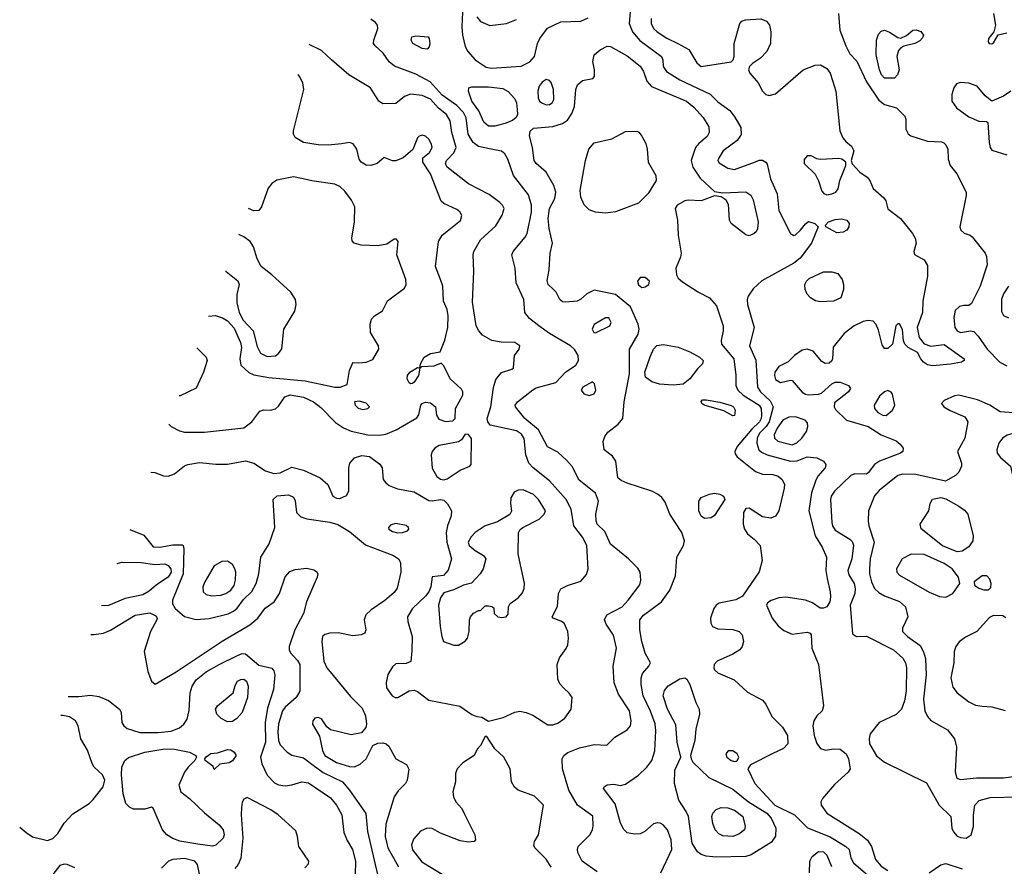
# Model space of a CAD drawing. Extents: x 1173079 to 1307053, y 522583 to 678478.
# Tile 172 of 256: x 1190717 to 1196680, y 586234 to 591358. Entities that reach past the tile are written whole.
import ezdxf

# ---------------------------------------------------------------- set-up
doc = ezdxf.new("R2010")
doc.units = 0

msp = doc.modelspace()

# ---------------------------------------------------------------- linework, layer by layer
at = {"layer": '0CON20XD'}
for points in [[(1193403.2, 591495), (1193394.2, 591314.2), (1193398.4, 591265), (1193415.3, 591195.3), (1193431.1, 591165), (1193475, 591114.5), (1193541.8, 591071.8), (1193575, 591064), (1193753.3, 591076.7), (1193807.3, 591102.7), (1193835.5, 591135), (1193853.2, 591215), (1193866, 591245), (1193912.6, 591307.4), (1193995, 591344.6), (1194115, 591348.8), (1194159.7, 591370.3)], [(1194414.7, 591405), (1194407.8, 591335), (1194427.2, 591285), (1194472.8, 591232.8), (1194604.4, 591135), (1194612.2, 591115), (1194614.4, 591075), (1194634.3, 591045), (1194714.4, 590995), (1194897.5, 590907.5), (1194945, 590860), (1195017.7, 590807.7), (1195048.3, 590768.3), (1195083.8, 590705), (1195086, 590664), (1195062.4, 590627.6), (1194978.1, 590565), (1194947.8, 590515), (1194945.6, 590505), (1194952.7, 590492.7), (1195005, 590459.6), (1195045, 590451.1), (1195172.1, 590497.9), (1195195, 590508.1), (1195215, 590507.1), (1195235, 590495.8), (1195243.3, 590483.3), (1195263.9, 590395), (1195303.9, 590305), (1195313.6, 590203.7), (1195385, 590064), (1195405, 590052), (1195415, 590056.2), (1195446.2, 590085), (1195475, 590123.3), (1195493.9, 590136.1), (1195532.5, 590125), (1195552.5, 590105), (1195512, 590005), (1195444.3, 589915), (1195406, 589885), (1195211.5, 589778.5), (1195159.9, 589730.1), (1195129.6, 589685), (1195123.1, 589665), (1195124.6, 589635), (1195165.4, 589495), (1195136.1, 589385), (1195175, 589298), (1195184.7, 589135), (1195203.3, 589105), (1195262.2, 589052.2), (1195279.1, 589015), (1195256, 588924), (1195237.7, 588895), (1195198, 588855), (1195182.8, 588825), (1195180.8, 588795), (1195194, 588755), (1195209.7, 588739.7), (1195242.9, 588725), (1195385, 588686.1), (1195425, 588689.2), (1195485, 588712.9), (1195545, 588705.6), (1195585, 588685.6), (1195600, 588665), (1195595.6, 588645), (1195551.1, 588595), (1195535.5, 588565), (1195512.7, 588495), (1195495.4, 588385), (1195533.6, 588233.6), (1195577.5, 588165), (1195603.6, 588105), (1195600, 588025), (1195606.6, 587976.6), (1195625.5, 587895.5), (1195626.9, 587865), (1195624.2, 587835), (1195605, 587804), (1195585, 587795.8), (1195565, 587795.8), (1195518.3, 587828.3), (1195476.2, 587845), (1195356.8, 587863.2), (1195315, 587858.5), (1195267.9, 587842.1), (1195245, 587828), (1195239.2, 587815), (1195273.1, 587735), (1195310, 587690), (1195345, 587660.9), (1195395, 587640), (1195485, 587651.4), (1195503.3, 587645), (1195510, 587635), (1195514.4, 587555), (1195555.6, 587455), (1195585.4, 587205), (1195577.3, 587175), (1195544.3, 587145.7), (1195525.6, 587114.4), (1195521.1, 587085), (1195528.7, 587025), (1195545, 586976.7), (1195567.7, 586947.7), (1195596.1, 586936.1), (1195644.7, 586945.3), (1195685, 586942.9), (1195722.7, 586915), (1195736.4, 586885), (1195745.5, 586825), (1195735, 586803.1), (1195650.6, 586729.4), (1195579.5, 586645), (1195568.5, 586625), (1195570, 586605), (1195605.8, 586555), (1195801.7, 586431.7), (1195851.7, 586391.7), (1195876.3, 586355), (1195898.9, 586275), (1195935, 586235.4), (1195975, 586209.3)], [(1195676.1, 591396.1), (1195684, 591295), (1195719.8, 591199.8), (1195745, 591152.5), (1195786.6, 591106.6), (1195845, 590981.2), (1195920.7, 590870.7), (1195955, 590844.4), (1196026.7, 590825), (1196076.7, 590775), (1196083.3, 590755), (1196083.8, 590695), (1196098.3, 590668.3), (1196113.8, 590655), (1196215, 590623.3), (1196299.3, 590619.3), (1196313.6, 590613.6), (1196325, 590600), (1196338, 590575), (1196340, 590515), (1196352, 590475), (1196392.5, 590425), (1196448.1, 590315), (1196449.4, 590295), (1196412.5, 590115), (1196410, 590105), (1196417.5, 590085), (1196436.4, 590066.4), (1196473.6, 590053.6), (1196485, 590043.3), (1196564.3, 589945), (1196572.9, 589925), (1196575.5, 589875), (1196534.6, 589745), (1196480.3, 589639.7), (1196465, 589628.8), (1196435, 589629.2), (1196408.3, 589621.7), (1196382.3, 589597.7), (1196373.3, 589555), (1196379.6, 589495), (1196395, 589474.6), (1196415, 589465.5), (1196475, 589474.3), (1196495, 589470), (1196522.5, 589442.5), (1196575.4, 589365), (1196653.6, 589285), (1196695, 589262.2)], [(1196615.5, 591395), (1196625.7, 591324.3), (1196616.2, 591283.8), (1196584.2, 591245), (1196582.5, 591225), (1196588.8, 591215), (1196605, 591211.4), (1196615, 591218), (1196643.8, 591266.2), (1196695, 591278.6)], [(1194215, 586201.2), (1194122.9, 586265), (1194097.4, 586317.4), (1194094.4, 586335), (1194100, 586355), (1194170.5, 586425), (1194185.3, 586454.7), (1194189.3, 586479.3), (1194187.7, 586537.7), (1194094.1, 586604.1), (1194042.7, 586695), (1194004.2, 586825), (1194002.5, 586885), (1194012.5, 586905), (1194036.3, 586923.7), (1194108.1, 586951.9), (1194195, 586970.9), (1194271.7, 586968.3), (1194320.8, 587015), (1194395, 587060.5), (1194415.4, 587085), (1194420.4, 587115), (1194410.8, 587175), (1194342.5, 587275), (1194317.3, 587345), (1194311.5, 587445), (1194332.1, 587555), (1194312.6, 587632.6), (1194268.8, 587698.8), (1194259.5, 587725), (1194273.4, 587756.6), (1194365.6, 587805), (1194402.2, 587845), (1194471.7, 587938.3), (1194478, 587965), (1194473.9, 588013.9), (1194459.5, 588039.5), (1194404.2, 588094.2), (1194294.1, 588184.1), (1194259.7, 588259.7), (1194214.2, 588305), (1194207.1, 588325), (1194205.7, 588365), (1194221.8, 588445), (1194205, 588492.9), (1194105, 588571.4), (1194063.2, 588653.2), (1194030.7, 588690.7), (1193975, 588740), (1193913.9, 588773.9), (1193858.2, 588875), (1193776.2, 588945), (1193720, 589015), (1193718.1, 589025), (1193730.8, 589045), (1193825, 589118.5), (1193845, 589129.5), (1193963, 589163), (1194022.5, 589225), (1194085, 589268), (1194100.8, 589295), (1194098.1, 589325), (1194079.3, 589359.3), (1194052, 589385), (1193925, 589459.6), (1193860.6, 589505), (1193805, 589548.9), (1193776.9, 589585), (1193769.2, 589665), (1193722.7, 589765), (1193718.2, 589855), (1193698.1, 589935), (1193705.7, 589955), (1193777.9, 590042.1), (1193789.5, 590065), (1193815.8, 590194.2), (1193816.5, 590236.5), (1193797.9, 590297.9), (1193707.1, 590415), (1193672.9, 590515), (1193655.3, 590545.3), (1193635, 590563.1), (1193562.9, 590577.1), (1193495, 590591.5), (1193464.1, 590614.1), (1193432.2, 590665), (1193419.8, 590765), (1193405, 590797.1), (1193365, 590839.2), (1193275, 590902.2), (1193201.8, 590981.8), (1193115, 591029.1), (1192987.5, 591077.5), (1192953.4, 591103.4), (1192918.9, 591155), (1192869.3, 591199.3), (1192860, 591215), (1192861.1, 591235), (1192886.5, 591305), (1192883.1, 591325), (1192871.9, 591341.9), (1192842.3, 591362.3)], [(1193485.8, 591375.8), (1193507.5, 591347.5), (1193565, 591323.5), (1193665, 591334.5), (1193725, 591358.8)], [(1194541.5, 591365), (1194541.1, 591335), (1194555.4, 591305), (1194577.3, 591285), (1194636.3, 591246.3), (1194702.9, 591215), (1194768.5, 591178.5), (1194817.3, 591097.3), (1194845, 591075.5), (1195025, 591103.3), (1195037.5, 591115), (1195043.3, 591135), (1195043.8, 591215), (1195078, 591335), (1195091.3, 591348.7), (1195112.6, 591357.4), (1195205, 591364.3), (1195239.8, 591349.8), (1195258.6, 591325), (1195266.9, 591285), (1195264.3, 591215), (1195242, 591165), (1195204.3, 591125.7), (1195155, 591094), (1195136.2, 591075), (1195130, 591055), (1195139.2, 591035), (1195188.6, 590975), (1195215.9, 590925.9), (1195236.2, 590906.2), (1195255, 590898.8), (1195295, 590910), (1195461.4, 591055), (1195535, 591083.5), (1195566.7, 591085), (1195605, 591062.2), (1195625.5, 591035), (1195639.6, 590989.6), (1195660.5, 590925), (1195684.4, 590685), (1195702.8, 590642.8), (1195720.2, 590620.2), (1195755, 590592), (1195768.1, 590565), (1195753.3, 590505), (1195758.8, 590485), (1195805, 590435.8), (1195848.8, 590405), (1195866.2, 590385), (1195886.1, 590336.1), (1195950.5, 590280.5), (1195961.7, 590261.7), (1195973.6, 590213.6), (1196051.4, 590155), (1196124.4, 590065), (1196139.4, 590035), (1196145.7, 590005), (1196132.5, 589955), (1196136.4, 589936.4), (1196195, 589903.8), (1196215, 589870), (1196214.5, 589805), (1196186.9, 589655), (1196184.4, 589585), (1196151.8, 589495), (1196164.6, 589434.6), (1196195, 589395.8), (1196235, 589381.9), (1196315, 589391.8), (1196436.2, 589305), (1196436.7, 589295), (1196420, 589285), (1196355, 589272.9), (1196245, 589262.2), (1196215, 589269.6), (1196191.1, 589285), (1196173.5, 589305), (1196153.6, 589343.6), (1196097.5, 589375), (1196077.5, 589395), (1196070, 589415), (1196062.7, 589482.7), (1196045, 589517.5), (1196035, 589517.5), (1196023.8, 589505), (1196002.9, 589395), (1195975, 589367.1), (1195955, 589367.5), (1195939.4, 589389.4), (1195918.6, 589478.6), (1195903.8, 589513.8), (1195885, 589532.9), (1195855, 589538.2), (1195825, 589531.1), (1195770, 589505), (1195710.2, 589459.7), (1195644.3, 589375.7), (1195638.8, 589305), (1195635, 589293.3), (1195619.7, 589280.3), (1195595, 589277.5), (1195575, 589289.2), (1195521.5, 589351.5), (1195485, 589363.8), (1195455, 589357.3), (1195408.6, 589325), (1195371.7, 589288.3), (1195315, 589260), (1195290, 589225), (1195287.7, 589205), (1195295, 589181.4), (1195325, 589161.8), (1195385, 589177.1), (1195395, 589174.4), (1195455, 589104.6), (1195475, 589091.3), (1195495, 589087.2), (1195555, 589091.1), (1195572.4, 589097.6), (1195635.7, 589154.3), (1195655.8, 589164.2), (1195685, 589164.3), (1195736.7, 589145), (1195748, 589125), (1195736, 589105), (1195651.1, 589038.9), (1195648.6, 589015), (1195658, 588998), (1195724.7, 588934.7), (1195855, 588896.5), (1195935, 588844.6), (1196025, 588809.2), (1196049.7, 588789.7), (1196068, 588765), (1196066, 588745), (1196052, 588735), (1195924.7, 588685.3), (1195894.7, 588665.3), (1195855.8, 588615), (1195843, 588607), (1195775, 588609.5), (1195749.6, 588600.4), (1195652, 588505), (1195632.2, 588475), (1195626.5, 588455), (1195634.6, 588315), (1195638.5, 588295), (1195655, 588268.5), (1195745, 588214.5), (1195759.5, 588199.5), (1195767.6, 588177.6), (1195757.1, 588095), (1195732.7, 588025), (1195738, 587998), (1195770, 587945), (1195777.4, 587915), (1195773.9, 587886.1), (1195746.7, 587815), (1195760.3, 587640.3), (1195785, 587624), (1195845, 587627.1), (1196008.9, 587545), (1196065, 587493.6), (1196082.2, 587465), (1196087.2, 587435), (1196084.7, 587295), (1196075.3, 587234.7), (1196057.3, 587185), (1196025, 587152.5), (1195921.9, 587105), (1195866.7, 587035), (1195860.5, 587005), (1195864.5, 586975), (1195905, 586902.9), (1195955, 586863.5), (1196208.5, 586738.5), (1196285, 586604.5), (1196355.7, 586535), (1196361.9, 586465), (1196372.2, 586442.2), (1196395, 586415.8), (1196415, 586407.5), (1196450, 586405), (1196478.8, 586425), (1196492.5, 586475), (1196492.5, 586545), (1196500.8, 586605), (1196527.8, 586632.2), (1196595, 586650), (1196765, 586655.4)], [(1196015, 591003.8), (1195954.1, 591004.1), (1195936.2, 591025), (1195924.5, 591054.5), (1195904.5, 591145), (1195906.3, 591233.7), (1195918.9, 591271.1), (1195935, 591288), (1195955, 591294), (1195985, 591282.5), (1196035, 591250), (1196053.9, 591246.1), (1196087.3, 591262.7), (1196126.2, 591293.8), (1196146.1, 591296.1), (1196175, 591286.7), (1196190, 591265), (1196185, 591247.5), (1196168.8, 591231.2), (1196137.5, 591215), (1196072.3, 591197.7), (1196052.7, 591187.3), (1196038.8, 591171.2), (1196029.2, 591135), (1196042.5, 591055), (1196033.8, 591025), (1196015, 591003.8)], [(1193185, 591180), (1193155, 591183.3), (1193097.5, 591215), (1193086.7, 591235), (1193092.5, 591255), (1193115, 591260), (1193190, 591255), (1193197.5, 591245), (1193200, 591215), (1193197, 591193), (1193185, 591180)], [(1191511, 588618.8), (1191535, 588616.9), (1191587.9, 588597.9), (1191615, 588596.1), (1191655, 588610), (1191715, 588658.8), (1191735, 588666.9), (1191805, 588677.8), (1191905, 588667.5), (1191975, 588667.5), (1192085, 588687.5), (1192135, 588674.4), (1192205, 588627.3), (1192255, 588611.6), (1192295, 588615.9), (1192365, 588649.1), (1192435, 588632.7), (1192537.1, 588585), (1192583.3, 588545), (1192613.8, 588475), (1192635, 588461.4), (1192655, 588460.6), (1192695, 588478.8), (1192710, 588505), (1192709.2, 588645), (1192716, 588674), (1192744.6, 588705.4), (1192788.6, 588721.4), (1192835, 588715.4), (1192898.5, 588668.5), (1192911.5, 588645), (1192918.9, 588575), (1192934.1, 588554.1), (1192955, 588539.1), (1193005, 588519.6), (1193105, 588500.3), (1193195, 588448.1), (1193215, 588445.6), (1193265, 588453.8), (1193285, 588449.2), (1193307.9, 588427.9), (1193331.8, 588385), (1193330, 588355), (1193306.7, 588295), (1193300.3, 588255), (1193304.3, 588195), (1193332.4, 588095), (1193312.6, 588027.4), (1193283.1, 587995), (1193214.1, 587985.9), (1193205.8, 587925), (1193195, 587894.4), (1193175, 587868.2), (1193095.3, 587794.7), (1193065.4, 587745), (1193066.9, 587715), (1193094.6, 587624.6), (1193092.4, 587537.6), (1193085, 587473.3), (1193057.7, 587462.3), (1192995, 587459.4), (1192975, 587442), (1192946.9, 587395), (1192935.6, 587345), (1192937.5, 587315), (1192972.9, 587265), (1192990, 587255), (1193006.7, 587255), (1193075, 587296.9), (1193105, 587300.6), (1193125, 587292.9), (1193195, 587240), (1193382.8, 587202.8), (1193455, 587152), (1193485, 587140), (1193515, 587137.5), (1193555, 587112.5), (1193645, 587135.4), (1193715, 587167.1), (1193745, 587172.1), (1193785, 587165.5), (1193825, 587148.2), (1193915, 587090.9), (1193945, 587090), (1193975, 587100.5), (1194019.1, 587130.9), (1194057.5, 587185), (1194061.9, 587255), (1194045, 587281.4), (1194011.5, 587311.5), (1193988.7, 587338.7), (1193976.2, 587366.2), (1193972.4, 587455), (1193985, 587495.7), (1194027, 587553), (1194035.8, 587574.2), (1194040.7, 587615), (1194037.4, 587655), (1194014.7, 587704.7), (1193995, 587718.1), (1193947.5, 587735), (1193941.2, 587745), (1193974.1, 587805.9), (1193980, 587885), (1193995, 587913.3), (1194035, 587934.2), (1194115, 587960), (1194150.5, 587999.5), (1194158.9, 588035), (1194151.6, 588175), (1194125, 588226.7), (1194071.9, 588295), (1194056.1, 588395), (1194026.2, 588455), (1193925, 588566.2), (1193826.3, 588646.3), (1193800.5, 588675), (1193782.3, 588725), (1193772.6, 588822.6), (1193755, 588850.4), (1193725, 588868.9), (1193565.8, 588905), (1193551.3, 588925), (1193547.5, 588945), (1193570.3, 589015), (1193587.1, 589132.9), (1193600.4, 589179.6), (1193635, 589222.2), (1193698, 589242), (1193708.3, 589251.7), (1193714.3, 589325), (1193742, 589365), (1193746, 589385), (1193715, 589404.3), (1193633, 589407), (1193576.4, 589416.4), (1193518.9, 589448.9), (1193496.9, 589475), (1193482.2, 589505), (1193458.3, 589648.3), (1193467.1, 589835), (1193462.2, 589935), (1193467.5, 589955), (1193507.3, 590025), (1193600.1, 590109.9), (1193638.8, 590175), (1193650, 590215), (1193641.5, 590235), (1193625, 590251.5), (1193560.5, 590300.5), (1193435, 590364.5), (1193305, 590466), (1193296.5, 590485), (1193301.5, 590505), (1193347, 590553), (1193360.3, 590585), (1193333.1, 590675), (1193324.6, 590745), (1193302, 590785), (1193253.6, 590823.6), (1193205, 590876.7), (1193155, 590900.3), (1193082.9, 590907.1), (1193047.2, 590892.8), (1192995, 590851.4), (1192915, 590849.5), (1192891.4, 590865), (1192840.8, 590945), (1192710.6, 591025), (1192605, 591115.5), (1192545, 591171.5), (1192470.8, 591207.2)], [(1194599.2, 586195), (1194666.9, 586335), (1194662.5, 586395), (1194639.4, 586455), (1194613.8, 586485), (1194595, 586495.7), (1194577.3, 586497.3), (1194555, 586490.6), (1194503.1, 586445), (1194475, 586430.4), (1194439.5, 586429.5), (1194395, 586437.5), (1194375, 586456), (1194355.5, 586495), (1194323.1, 586613.1), (1194252.5, 586705), (1194256.7, 586715), (1194275, 586728), (1194315, 586732), (1194355, 586724), (1194385, 586732), (1194465, 586786), (1194515.4, 586834.6), (1194544.4, 586875), (1194563.4, 586933.4), (1194570.3, 587055), (1194565, 587096), (1194536.2, 587173.8), (1194492.4, 587265), (1194480.8, 587335), (1194480.9, 587375), (1194488, 587402), (1194526.2, 587445), (1194536.2, 587465), (1194504.5, 587524.5), (1194485.5, 587595), (1194472.1, 587665), (1194472.7, 587725), (1194495, 587754.5), (1194604.7, 587835.3), (1194654.1, 587905.9), (1194687.6, 587992.4), (1194697.1, 588105), (1194737.1, 588175), (1194742.5, 588205), (1194727.1, 588255), (1194654.6, 588365), (1194625, 588437.5), (1194606, 588466), (1194583.6, 588485), (1194545, 588504.7), (1194395, 588554), (1194359.2, 588569.2), (1194340, 588585), (1194326.2, 588686.2), (1194306.4, 588716.4), (1194257.5, 588755), (1194251.1, 588805), (1194260, 588835), (1194278.1, 588861.9), (1194340.8, 588909.2), (1194370, 588945), (1194376.7, 589045), (1194410.9, 589215), (1194410.5, 589365), (1194461.9, 589455), (1194467.9, 589485), (1194463.2, 589515), (1194415, 589620), (1194325, 589695.4), (1194195, 589720.6), (1194151.3, 589698.7), (1194114.3, 589665.7), (1194093.3, 589655), (1194025, 589647.5), (1194005, 589651.4), (1193988, 589665), (1193965, 589708.8), (1193946.8, 589726.8), (1193918, 589755), (1193911.2, 589778.8), (1193924.2, 589845), (1193928.8, 589945), (1193944.3, 590005), (1193923.9, 590095), (1193918, 590155), (1193924.7, 590215), (1193957.7, 590275), (1193964, 590315), (1193951.3, 590355), (1193906.1, 590436.1), (1193845, 590487.5), (1193832.2, 590505), (1193821.8, 590585), (1193803.6, 590655), (1193807.5, 590682.5), (1193828.5, 590701.5), (1193945, 590711.2), (1194005, 590730.4), (1194035, 590750), (1194060.4, 590789.6), (1194076.4, 590833.6), (1194083.9, 590935), (1194095, 590964.2), (1194125, 590990.8), (1194187, 591003), (1194197.5, 591015), (1194198, 591055), (1194187.5, 591105), (1194195.8, 591145), (1194232, 591175), (1194275, 591198.6), (1194295, 591195.6), (1194327.3, 591177.3), (1194395, 591139.5), (1194475, 591077.8), (1194494, 591045), (1194515.7, 590985.8), (1194543.2, 590953.2), (1194755, 590865.9), (1194798.6, 590828.6), (1194856, 590766), (1194890.3, 590710.3), (1194892.9, 590675), (1194879.7, 590650.3), (1194830.2, 590609.8), (1194810.2, 590585), (1194784.2, 590505), (1194793.1, 590465), (1194838.5, 590398.5), (1194925, 590318.8), (1194975, 590310), (1195115, 590316.5), (1195145, 590297.1), (1195158.6, 590268.6), (1195188.5, 590135), (1195185, 590092.5), (1195178, 590075), (1195165, 590063.8), (1195135, 590050.8), (1195115, 590055.6), (1195025.8, 590125), (1195015.6, 590145.6), (1195008.7, 590238.7), (1194995.6, 590265.6), (1194965, 590286.7), (1194925, 590292), (1194845, 590261.8), (1194765, 590265.4), (1194745, 590261.2), (1194699.2, 590235), (1194686.9, 590215), (1194701.3, 590145), (1194704.1, 590055), (1194722.3, 589945), (1194718.4, 589921.6), (1194690, 589855), (1194693.6, 589813.6), (1194704.6, 589794.6), (1194730.9, 589770.9), (1194828.3, 589708.3), (1194894.7, 589674.7), (1194936, 589626), (1194976.7, 589505), (1194976.7, 589475), (1194964.5, 589415.5), (1194967.8, 589395), (1195041.3, 589305), (1195053.1, 589206.9), (1195054.7, 589145), (1195066.7, 589115), (1195098.2, 589085), (1195195.8, 589025), (1195206.9, 589005), (1195209.5, 588965), (1195207.5, 588945), (1195196.7, 588925), (1195150.3, 588879.7), (1195062.1, 588775), (1195047.3, 588745), (1195050.2, 588730.2), (1195062.7, 588712.8), (1195174, 588624), (1195215, 588608.2), (1195277.5, 588605), (1195310.8, 588595), (1195335.4, 588575), (1195347.9, 588545), (1195347.4, 588522.6), (1195314.5, 588385.5), (1195295, 588354), (1195265, 588340.8), (1195215, 588350), (1195135, 588402.7), (1195115, 588399.1), (1195100, 588375), (1195098.4, 588305), (1195106.4, 588275), (1195125.4, 588245.4), (1195166, 588215), (1195201.2, 588175), (1195212.5, 588085), (1195195, 588016.7), (1195095, 587870), (1195053.1, 587846.9), (1194953.1, 587826.9), (1194934.4, 587815), (1194921.5, 587795), (1194901.5, 587735), (1194902.5, 587705), (1194912.5, 587685), (1194945, 587670.6), (1195035, 587668.1), (1195075, 587655.7), (1195092, 587635), (1195100, 587595), (1195092, 587565), (1195078, 587545), (1195035, 587518.1), (1194941.2, 587475), (1194923.3, 587455), (1194920, 587435), (1194925, 587422.5), (1194945.9, 587405.9), (1195043.6, 587363.6), (1195125, 587287.5), (1195215, 587240.5), (1195235.2, 587215.2), (1195271.6, 587141.6), (1195336.1, 587076.1), (1195366.7, 587025), (1195369.2, 586975), (1195343.5, 586946.5), (1195277.7, 586917.7), (1195141.9, 586848.1), (1195126.2, 586825), (1195168.5, 586735), (1195290.3, 586605), (1195408.5, 586545), (1195487.1, 586467.1), (1195625, 586413.3), (1195720.6, 586355), (1195740.6, 586335), (1195750, 586285), (1195767.1, 586255), (1195895, 586144.7)], [(1191618.9, 588910.5), (1191635, 588895.6), (1191685, 588868.9), (1191715, 588861.1), (1191835, 588861.8), (1192075, 588888.1), (1192122.5, 588925), (1192171.2, 588988.8), (1192192.3, 588997.7), (1192235, 588995.8), (1192265, 589003.1), (1192285, 589019.2), (1192322.9, 589075), (1192355, 589088.2), (1192435, 589073.9), (1192495.6, 589045), (1192540.1, 589010.1), (1192629.9, 588919.9), (1192677.3, 588887.3), (1192725, 588867.8), (1192825, 588845.3), (1192895, 588843.8), (1192935, 588849.6), (1192997.5, 588875), (1193121.2, 588948.8), (1193134.1, 588965.9), (1193146.2, 589025), (1193154.4, 589035.6), (1193175, 589044), (1193205, 589039.4), (1193234, 589015), (1193242, 588965), (1193255, 588941.2), (1193295, 588926), (1193339.5, 588930.5), (1193353.3, 588945), (1193356, 589005), (1193400, 589085), (1193400.9, 589105), (1193392.7, 589122.7), (1193324.5, 589185), (1193285, 589263.3), (1193269.3, 589279.3), (1193225, 589261.2), (1193152.5, 589257.5), (1193140, 589250), (1193131.2, 589205), (1193105.8, 589164.2), (1193095, 589156.7), (1193085, 589153.3), (1193075, 589160), (1193064.1, 589184.1), (1193066.2, 589205), (1193078.8, 589225), (1193125, 589252.5), (1193140, 589250), (1193143.3, 589275), (1193166.2, 589315), (1193205, 589338), (1193263, 589347), (1193292.4, 589417.6), (1193310.4, 589495), (1193311.5, 589565), (1193304.7, 589604.7), (1193283.5, 589655), (1193278.5, 589745), (1193266.1, 589786.1), (1193234.5, 589865), (1193253.6, 590016.4), (1193276, 590055), (1193387, 590143), (1193393.6, 590173.6), (1193383.3, 590195), (1193365, 590208.8), (1193285.5, 590245.5), (1193269.5, 590259.5), (1193204.8, 590424.8), (1193157.8, 590495), (1193157.9, 590522.1), (1193197.8, 590555), (1193214.5, 590585), (1193211.5, 590605), (1193195, 590636), (1193175, 590653.8), (1193155, 590658.8), (1193136.2, 590653.8), (1193126.2, 590643.8), (1193097.3, 590572.7), (1193038.7, 590521.3), (1192995, 590504.3), (1192975, 590504.2), (1192925, 590523.3), (1192881.9, 590488.1), (1192844.3, 590475.7), (1192815, 590477.8), (1192784.3, 590495), (1192772.2, 590515), (1192758.2, 590575), (1192735.9, 590605.9), (1192714.5, 590614.5), (1192665, 590607.8), (1192585, 590598.9), (1192525, 590600), (1192435, 590614.5), (1192384.2, 590645), (1192375.6, 590665), (1192375.5, 590685.5), (1192436.7, 590935), (1192431.1, 590975), (1192411.1, 591015), (1192403.4, 591025.5)], [(1193905, 590843.2), (1193925, 590844), (1193941.5, 590855), (1193950.8, 590875), (1193950, 590935), (1193935, 590977.5), (1193925, 590990.8), (1193905, 590995.8), (1193880.9, 590979.1), (1193862.9, 590955), (1193854.4, 590925), (1193856.9, 590885), (1193865.8, 590865), (1193879.2, 590855), (1193905, 590843.2)], [(1196718.6, 590925), (1196674.6, 590895.4), (1196605, 590865.8), (1196565, 590897.8), (1196515, 590956.2), (1196465, 590973.6), (1196412.8, 590977.2), (1196390.8, 590969.2), (1196373.8, 590946.2), (1196362.7, 590905), (1196362.9, 590865), (1196389.5, 590825), (1196465, 590771.1), (1196525, 590744), (1196571.7, 590741.7), (1196580, 590735), (1196589.2, 590615), (1196594.3, 590585), (1196605, 590568.8), (1196695, 590540)], [(1193555, 590714.6), (1193528.7, 590738.7), (1193496.5, 590806.5), (1193455.4, 590865), (1193434, 590926), (1193436.7, 590945), (1193455, 590950.8), (1193555, 590952.3), (1193642, 590942), (1193675, 590924.2), (1193715, 590880), (1193725.5, 590855), (1193730, 590815), (1193731.4, 590785), (1193724.3, 590765.7), (1193701.3, 590748.7), (1193655, 590729.5), (1193595, 590714.6), (1193555, 590714.6)], [(1194265, 590186.7), (1194205, 590192.7), (1194166.6, 590206.6), (1194135, 590238), (1194115.5, 590285), (1194112.1, 590325), (1194144, 590505), (1194162.9, 590575), (1194195, 590612.9), (1194302, 590638), (1194385, 590681.9), (1194455, 590682.5), (1194466.6, 590676.6), (1194485, 590652.5), (1194508.3, 590608.3), (1194517.9, 590575), (1194522.7, 590495), (1194570, 590415), (1194570.6, 590385), (1194523.8, 590306.2), (1194465, 590247.5), (1194325, 590194.6), (1194265, 590186.7)], [(1195605, 590298.9), (1195635, 590304.4), (1195658.8, 590315), (1195674, 590335), (1195683.8, 590385), (1195720, 590475), (1195720, 590495), (1195695, 590513.3), (1195677.7, 590517.7), (1195565, 590512.5), (1195545, 590516), (1195510, 590535), (1195485, 590533.3), (1195468.3, 590511.7), (1195468.3, 590488.3), (1195533.6, 590423.6), (1195553.8, 590383.8), (1195575, 590320), (1195586.4, 590306.4), (1195605, 590298.9)], [(1191860.7, 589563.7), (1191903.2, 589566.8), (1191945, 589553.8), (1191975, 589536.2), (1192015, 589491.2), (1192053.3, 589405), (1192059.7, 589375), (1192049.6, 589305), (1192056.5, 589266.5), (1192103.4, 589223.4), (1192135, 589208.2), (1192225, 589191.7), (1192445, 589171.7), (1192625.5, 589134.5), (1192656.8, 589133.2), (1192700.7, 589149.3), (1192714.4, 589235), (1192731.7, 589278.3), (1192737, 589283), (1192771.2, 589281.2), (1192815, 589284.4), (1192855, 589302.5), (1192892, 589365), (1192890, 589385), (1192842, 589465), (1192840, 589515), (1192846.7, 589545), (1192865, 589566.7), (1192913, 589597), (1192943.4, 589656.6), (1193046.4, 589733.6), (1193058, 589755), (1193055.7, 589785.7), (1193000.8, 589935), (1193009.4, 590015), (1192999.7, 590029.7), (1192985, 590030.8), (1192940.8, 589999.2), (1192885, 589990), (1192784.3, 589994.3), (1192742.5, 590005), (1192730, 590020), (1192728.8, 590035), (1192745.3, 590134.7), (1192747.1, 590225), (1192726.5, 590265), (1192685, 590320), (1192655, 590348.1), (1192625, 590363.5), (1192485, 590382.5), (1192434.1, 590395.9), (1192375, 590407.5), (1192274.1, 590385.9), (1192243.8, 590366.2), (1192220.7, 590339.3), (1192180.5, 590225), (1192165, 590204.3), (1192135, 590201.4), (1192102.9, 590216.3)], [(1195665, 590068), (1195600, 590105), (1195597.5, 590115), (1195615.9, 590134.1), (1195655, 590148.9), (1195693.2, 590153.2), (1195725.5, 590145.5), (1195740, 590125), (1195738, 590105), (1195726.2, 590085), (1195705, 590072), (1195665, 590068)], [(1191962.4, 589837.8), (1191967.5, 589835), (1192038.2, 589778.2), (1192045.5, 589755), (1192031.6, 589695), (1192032, 589645), (1192046.7, 589585), (1192070.3, 589540.3), (1192130.4, 589475), (1192155, 589380), (1192175, 589340.6), (1192215, 589318.9), (1192265, 589323.1), (1192285, 589337.1), (1192305, 589366.2), (1192317.3, 589485), (1192383.5, 589595), (1192390.4, 589635), (1192387.9, 589665), (1192359.4, 589709.4), (1192244.6, 589814.6), (1192179.2, 589865), (1192155, 589911.2), (1192133.5, 589983.5), (1192113.3, 590015), (1192074.7, 590044.7), (1192044.2, 590057.9)], [(1194485, 589737.5), (1194505, 589740.8), (1194526.7, 589755), (1194531.2, 589775), (1194505, 589797.1), (1194475, 589798), (1194459.2, 589775), (1194465, 589753.3), (1194485, 589737.5)], [(1195565, 589650.4), (1195537.4, 589657.4), (1195506, 589675), (1195486.4, 589696.4), (1195472.9, 589725), (1195471.8, 589755), (1195481.4, 589775), (1195498.9, 589791.1), (1195585, 589831.4), (1195635, 589832.9), (1195671.7, 589821.7), (1195697.5, 589785), (1195705.7, 589755.7), (1195705.8, 589725), (1195690, 589675), (1195645, 589654.5), (1195565, 589650.4)], [(1196706, 589745), (1196675, 589698.8), (1196663.5, 589665), (1196662.2, 589592.2), (1196675, 589568.6), (1196705, 589553.5)], [(1194205, 589463.1), (1194291.2, 589505), (1194298, 589525), (1194285, 589553.3), (1194265, 589553.3), (1194195, 589514), (1194184.5, 589484.5), (1194194, 589465), (1194205, 589463.1)], [(1191789.5, 589371.4), (1191846.2, 589315), (1191852, 589295), (1191830.5, 589225), (1191785, 589128), (1191687.6, 589082.4), (1191682, 589080.9)], [(1194675, 589146.7), (1194592.6, 589152.6), (1194545, 589166.9), (1194507.8, 589195), (1194503.1, 589225), (1194535, 589317.5), (1194555, 589364.3), (1194575, 589385.8), (1194615, 589391.4), (1194705.5, 589375.5), (1194775, 589347.1), (1194832.9, 589315), (1194855.7, 589295), (1194852.5, 589275), (1194820.8, 589245), (1194775.8, 589184.2), (1194735, 589152.9), (1194675, 589146.7)], [(1194165, 589084), (1194195, 589094), (1194205.7, 589115), (1194198, 589155), (1194185, 589166.2), (1194127.5, 589135), (1194117.5, 589115), (1194133.9, 589093.9), (1194165, 589084)], [(1196735, 588979.1), (1196655, 588985.6), (1196591.4, 589025), (1196518.2, 589058.2), (1196405, 589086.5), (1196378, 589082), (1196315.9, 589054.1), (1196300, 589035), (1196313.8, 589015), (1196352, 588992), (1196440, 588955), (1196460, 588925), (1196441.9, 588825), (1196397.1, 588745), (1196420.9, 588675), (1196420, 588655), (1196405, 588619.2), (1196385, 588599.4), (1196324.2, 588565.8), (1196145, 588604.6), (1196065, 588606.6), (1196035, 588599.6), (1195921.5, 588508.5), (1195893.4, 588476.6), (1195857.3, 588385), (1195856.2, 588323.8), (1195859.2, 588295), (1195891.3, 588195), (1195868, 588095), (1195862.7, 588035), (1195862.7, 588005), (1195875.3, 587955.3), (1195894.5, 587915), (1195920.3, 587890.3), (1195955, 587870.4), (1196045, 587836.7), (1196081.2, 587805), (1196096.2, 587745), (1196062.9, 587675), (1196064.3, 587655), (1196092.9, 587625), (1196169.6, 587569.6), (1196191.2, 587531.2), (1196202.1, 587492.1), (1196207.1, 587392.9), (1196191.1, 587245), (1196198.4, 587175), (1196215, 587140.6), (1196235, 587116.7), (1196335, 587059.5), (1196378.2, 587005), (1196389.6, 586955), (1196381.6, 586805), (1196392.5, 586767.5), (1196415, 586760), (1196511.3, 586768.7), (1196675, 586768.7), (1196795, 586786.6)], [(1195965, 588963.4), (1196003.8, 588995), (1196016.2, 589025), (1196001.9, 589091.9), (1195994.3, 589104.3), (1195975, 589114), (1195955, 589105.8), (1195925, 589078.8), (1195891.2, 589025), (1195894.7, 589005), (1195915, 588980.4), (1195943.9, 588963.9), (1195965, 588963.4)], [(1192795, 588998.6), (1192825, 589004.2), (1192835.8, 589015.8), (1192815, 589037.1), (1192775, 589050), (1192743.8, 589046.2), (1192748.8, 589025), (1192767.3, 589007.3), (1192795, 588998.6)], [(1195035, 588960), (1194980.5, 588990.5), (1194862.5, 589025), (1194847.5, 589035), (1194843, 589047), (1194853, 589057), (1194873.3, 589056.7), (1194957.1, 589042.9), (1195025, 589023.1), (1195039.2, 589015), (1195050.8, 588995), (1195045, 588963.3), (1195035, 588960)], [(1195395, 588784.2), (1195423.8, 588796.2), (1195453.9, 588825), (1195481.1, 588865), (1195489.4, 588895), (1195487.6, 588917.6), (1195474, 588935), (1195415, 588954.7), (1195375, 588951.9), (1195339.1, 588935), (1195305, 588885.5), (1195286.8, 588845), (1195288.2, 588825), (1195307.4, 588807.4), (1195395, 588784.2)], [(1193285, 588573.1), (1193305, 588580), (1193385, 588632.5), (1193442.5, 588655), (1193451.2, 588665), (1193453.6, 588823.6), (1193435, 588847.5), (1193415, 588850), (1193392.5, 588815), (1193375, 588803.8), (1193258.1, 588781.9), (1193231.1, 588765), (1193214.5, 588745), (1193207.9, 588725), (1193214.1, 588644.1), (1193242.4, 588592.4), (1193265, 588576.4), (1193285, 588573.1)], [(1196865, 588421.3), (1196905, 588422.3), (1197018.1, 588471.9), (1197052.7, 588527.3), (1197055.7, 588545), (1197047.8, 588575), (1197004.5, 588655), (1196997.3, 588735), (1196904.7, 588835), (1196865, 588864.2), (1196835, 588870.5), (1196775, 588865.2), (1196696.8, 588843.2), (1196668.9, 588825), (1196647.5, 588795), (1196634.5, 588755), (1196637.5, 588735), (1196657.7, 588707.7), (1196716.7, 588655), (1196738.5, 588565), (1196812.6, 588462.6), (1196865, 588421.3)], [(1191383.1, 588273.2), (1191467.8, 588237.8), (1191525, 588168.4), (1191565, 588164.8), (1191645, 588178.8), (1191700, 588180), (1191706.7, 588175), (1191710.8, 588155), (1191707.3, 588005), (1191641.9, 587845), (1191642.7, 587822.7), (1191658.8, 587795), (1191715, 587746.7), (1191785, 587728.5), (1191863.5, 587733.5), (1191978.7, 587761.3), (1192012.5, 587777.5), (1192033.4, 587796.6), (1192071.3, 587848.7), (1192122.1, 587897.9), (1192148.2, 587945), (1192165.4, 588005), (1192176.9, 588105), (1192228.1, 588185), (1192261.4, 588285), (1192250.8, 588455), (1192275, 588475.5), (1192345, 588483.1), (1192375, 588469.2), (1192385.7, 588445.7), (1192392.5, 588375), (1192419.1, 588349.1), (1192456.2, 588336.2), (1192595, 588317.6), (1192642.9, 588302.9), (1192715, 588260.5), (1192810.5, 588180.5), (1192980, 588115), (1193010.6, 588095), (1193022.1, 588072.1), (1193025.3, 588015), (1193003.4, 587916.6), (1192985, 587891.4), (1192928.1, 587841.9), (1192844.5, 587785.5), (1192813.7, 587756.3), (1192802.9, 587725), (1192814, 587665), (1192806.2, 587645), (1192785.5, 587634.5), (1192735, 587628.8), (1192645, 587647.8), (1192595, 587645.6), (1192565, 587637.5), (1192551.2, 587625), (1192545.8, 587595), (1192559.6, 587475), (1192576.8, 587435), (1192720.9, 587260.9), (1192790.8, 587190.8), (1192810.6, 587145), (1192818, 587095), (1192813.8, 587075), (1192787.3, 587042.7), (1192725, 587029.1), (1192599.8, 587059.8), (1192577.7, 587077.7), (1192545, 587126), (1192525, 587134), (1192505, 587130), (1192492, 587115), (1192490, 587095), (1192532.5, 587022.5), (1192550, 586935), (1192564.6, 586905), (1192635, 586863.4), (1192715, 586838.4), (1192745, 586837.1), (1192777.7, 586852.3), (1192816, 586884), (1192855.7, 586964.3), (1192885, 586980), (1192915, 586982), (1192935.7, 586975.7), (1192951.7, 586961.7), (1192995, 586884.3), (1193059.7, 586849.7), (1193072.7, 586822.7), (1193064.2, 586755), (1193054, 586735), (1193009.1, 586690.9), (1192985, 586654.3), (1192935, 586490), (1192930.7, 586415), (1192946.7, 586345), (1193011.3, 586231.3)], [(1193375, 587572.5), (1193415, 587596.7), (1193428.8, 587615), (1193438, 587655), (1193441.2, 587725), (1193446.7, 587745), (1193465, 587766.7), (1193495, 587782.5), (1193507.5, 587782.5), (1193535, 587810), (1193555, 587810), (1193577, 587807), (1193588.3, 587798.3), (1193590, 587765), (1193612.5, 587745), (1193635, 587740), (1193662.5, 587745), (1193675, 587760), (1193676.2, 587805), (1193686.2, 587825), (1193735, 587860), (1193761.5, 587888.5), (1193772.2, 587915), (1193774.1, 587945), (1193735.6, 588125), (1193737.3, 588252.7), (1193747.5, 588272.5), (1193764.3, 588285.7), (1193863.3, 588335), (1193893.5, 588365), (1193900.5, 588385), (1193857.9, 588455), (1193829.4, 588485), (1193765, 588512.1), (1193735, 588511.5), (1193711.8, 588498.2), (1193692.1, 588465), (1193689.3, 588429.3), (1193695.8, 588384.2), (1193685.9, 588364.1), (1193610.7, 588319.3), (1193535, 588294.4), (1193476, 588254), (1193451.1, 588228.9), (1193433.1, 588195), (1193438.6, 588175), (1193475, 588144.5), (1193525.8, 588115), (1193540, 588095), (1193524.2, 588035), (1193505.5, 588004.5), (1193452.7, 587947.3), (1193405, 587935.7), (1193350.5, 587909.5), (1193285, 587890), (1193265, 587858.1), (1193253.4, 587815), (1193264.2, 587685), (1193272.9, 587625), (1193284, 587595), (1193345, 587572.5), (1193375, 587572.5)], [(1194865, 588340), (1194845, 588352.5), (1194830, 588385), (1194830, 588445), (1194845, 588465.7), (1194895, 588485.6), (1194925, 588491.9), (1194956.4, 588486.4), (1194978.8, 588475), (1194988, 588455), (1194925, 588357.5), (1194905, 588342.5), (1194865, 588340)], [(1196395, 588137.5), (1196305, 588173.6), (1196176.3, 588276.3), (1196169.4, 588305), (1196223.1, 588385), (1196230.3, 588429.7), (1196245, 588456.7), (1196295, 588466.2), (1196325, 588458), (1196405, 588414.4), (1196438.8, 588388.8), (1196458.6, 588365), (1196491.4, 588235), (1196489.4, 588205), (1196465, 588166.7), (1196425, 588140.8), (1196395, 588137.5)], [(1193005, 588253.1), (1193035, 588254.3), (1193065, 588264), (1193073.3, 588275), (1193071.2, 588285), (1193056.4, 588296.4), (1192995, 588308.5), (1192965, 588300.8), (1192950, 588285), (1192953.3, 588275), (1192975, 588260.8), (1193005, 588253.1)], [(1196325, 587863.2), (1196369.2, 587885), (1196411.2, 587945), (1196401.9, 587985), (1196364.7, 588035), (1196315, 588067.2), (1196195, 588121.6), (1196115, 588123.8), (1196060.8, 588095), (1196027.8, 588035), (1196028.9, 588015), (1196045.9, 587995.9), (1196225, 587893.2), (1196287.9, 587867.9), (1196325, 587863.2)], [(1191307, 588067.6), (1191334.7, 588075.3), (1191452.6, 588072.6), (1191535, 588061.2), (1191595, 588063.8), (1191615, 588055.5), (1191631.3, 588035), (1191633.5, 588015), (1191615, 587984.6), (1191545, 587937.5), (1191501.4, 587898.6), (1191462.8, 587877.2), (1191355, 587854.2), (1191255, 587811.9), (1191211.7, 587810)], [(1191880.7, 587870.7), (1191935, 587874.5), (1191965, 587884.5), (1191995, 587904.5), (1192015, 587934.3), (1192023.9, 587965), (1192025.4, 588014.6), (1192019.2, 588035), (1192005, 588060), (1191975, 588080.6), (1191940.7, 588079.3), (1191895, 588052.5), (1191837.1, 587955), (1191825.8, 587925), (1191828, 587895), (1191845, 587879.2), (1191880.7, 587870.7)], [(1191147.8, 587637.1), (1191165, 587636.4), (1191224.7, 587645.3), (1191266.4, 587663.6), (1191415.9, 587754.1), (1191505, 587768.9), (1191540.9, 587750.9), (1191548.5, 587735), (1191546.5, 587725), (1191509.5, 587655), (1191470.5, 587535), (1191493.4, 587413.4), (1191515.6, 587355.6), (1191537, 587337), (1191665, 587410.3), (1191942.3, 587597.7), (1192111.2, 587695), (1192159.6, 587735), (1192204, 587796), (1192256.9, 587835), (1192290.7, 587885), (1192325, 587987.1), (1192352.2, 588017.8), (1192385, 588030), (1192455, 588038.5), (1192498.9, 588028.9), (1192515, 588018.8), (1192522, 588005), (1192518.6, 587985), (1192453.1, 587835), (1192434.6, 587765), (1192382.5, 587665), (1192349.2, 587565), (1192348.8, 587545), (1192356.8, 587526.8), (1192399.7, 587479.7), (1192413.1, 587455), (1192412.3, 587295), (1192391.5, 587255), (1192325, 587196.8), (1192308.2, 587175), (1192285, 587096.7), (1192280.3, 587045), (1192284.7, 586995), (1192295, 586968.8), (1192336, 586925), (1192365, 586905.8), (1192435, 586890.9), (1192495, 586845.9), (1192555, 586801.2), (1192670.8, 586745), (1192714.6, 586695), (1192813.1, 586553.1), (1192823.4, 586445), (1192884.5, 586185)], [(1196555, 587907.5), (1196585, 587908), (1196597.9, 587922.1), (1196600.6, 587945), (1196592.1, 587972.1), (1196575, 587991.2), (1196545, 587991.2), (1196497.5, 587955), (1196500, 587935), (1196525, 587918), (1196555, 587907.5)], [(1196688.5, 587738.5), (1196670.3, 587750.3), (1196615, 587752.9), (1196589.4, 587740.6), (1196512.9, 587655), (1196445, 587621.5), (1196406.5, 587593.5), (1196386.4, 587565), (1196377.1, 587535), (1196374.6, 587465), (1196355.3, 587375.3), (1196368.2, 587318.3), (1196394.7, 587284.7), (1196465, 587230), (1196505, 587210), (1196545, 587202.7), (1196605, 587198.5), (1196685, 587177.3)], [(1191009.2, 587262.6), (1191075, 587261.4), (1191145, 587270), (1191195, 587261.9), (1191255, 587236.9), (1191321.4, 587185), (1191331.4, 587165), (1191335.7, 587105), (1191347.1, 587085), (1191368.4, 587068.4), (1191443.8, 587043.8), (1191555, 587043.1), (1191635, 587051.4), (1191685, 587072.5), (1191711.5, 587095), (1191730, 587125), (1191742.4, 587177.6), (1191748.5, 587285), (1191762.1, 587325), (1191785, 587362.5), (1191845, 587410.3), (1191925, 587455.3), (1192035, 587510.7), (1192065, 587521.3), (1192085, 587519.6), (1192165, 587450.7), (1192243, 587433), (1192255, 587416.7), (1192262, 587392), (1192254, 587305), (1192218, 587192), (1192203.6, 587105), (1192205, 586986.2), (1192175.3, 586895), (1192183.8, 586853.8), (1192216.4, 586785), (1192259.1, 586739.1), (1192285, 586726.7), (1192325, 586721.8), (1192365, 586726.9), (1192425, 586746), (1192465, 586739.7), (1192599, 586649), (1192635, 586604.4), (1192668.4, 586545), (1192679.4, 586439.4), (1192700.1, 586390.1), (1192733.2, 586335), (1192751.1, 586265), (1192747.5, 586185)], [(1191975, 587109.4), (1191937.8, 587127.8), (1191910, 587155), (1191902.7, 587185), (1191915, 587205.6), (1192008.8, 587285), (1192021.2, 587328.8), (1192035.8, 587354.2), (1192055, 587365.7), (1192075, 587367.1), (1192090, 587355), (1192100, 587325), (1192096.7, 587255), (1192063.5, 587165), (1192031.3, 587128.7), (1192005, 587111.1), (1191975, 587109.4)], [(1194935, 586288.6), (1194875, 586295.9), (1194845, 586306), (1194822, 586322), (1194790, 586375), (1194766.7, 586535), (1194753.8, 586565), (1194708.2, 586635), (1194681.5, 586735), (1194684.4, 586815), (1194720.8, 586895), (1194699.5, 586985), (1194690.9, 587090.9), (1194640.3, 587185), (1194614.1, 587265), (1194621.6, 587298.4), (1194644.3, 587325.7), (1194715, 587368.2), (1194745, 587375.6), (1194756.9, 587366.9), (1194775.2, 587335.2), (1194811.2, 587225), (1194832.7, 587185), (1194834.5, 587155.5), (1194811.5, 587065), (1194805.6, 586995), (1194780, 586905), (1194782.5, 586885), (1194794.2, 586865), (1194890.7, 586770.8), (1195035, 586701.2), (1195130, 586625), (1195241.8, 586555), (1195267.8, 586525), (1195295.4, 586465), (1195293.3, 586416.7), (1195269.2, 586380.8), (1195146.8, 586303.2), (1195115, 586294.1), (1194935, 586288.6)], [(1190716.6, 586471.9), (1190755, 586438.2), (1190795, 586413.4), (1190885, 586390.9), (1190918.1, 586401.9), (1190947.9, 586432.1), (1190985, 586496), (1191037.8, 586552.2), (1191136.9, 586615), (1191162.4, 586637.6), (1191222.1, 586715), (1191231.8, 586755), (1191218.3, 586788.3), (1191167.5, 586835), (1191155, 586856), (1191126.6, 586936.6), (1191086.7, 587005), (1191070.6, 587085), (1191053.7, 587113.7), (1191018.5, 587138.5), (1190977.6, 587147.6), (1190966, 587146)], [(1193935, 586228.6), (1193905, 586277.5), (1193836.2, 586345), (1193830.5, 586360.5), (1193834.2, 586385), (1193858, 586425), (1193890, 586605), (1193835, 586658.8), (1193735, 586695.8), (1193713, 586713), (1193695.7, 586745), (1193688.1, 586825), (1193648.1, 586895), (1193594.5, 586944.5), (1193545, 587020), (1193535, 587020), (1193506.7, 586965), (1193486.4, 586943.6), (1193470, 586905), (1193400.5, 586859.5), (1193366.4, 586823.6), (1193356.7, 586795), (1193356.2, 586745), (1193340, 586685), (1193344, 586655), (1193358, 586625), (1193395, 586583.8), (1193410.5, 586550.5), (1193473.3, 586425), (1193476.7, 586395), (1193470, 586385), (1193435, 586381.2), (1193385, 586387.5), (1193265, 586434.6), (1193215, 586462.2), (1193185, 586465.5), (1193145, 586446.7), (1193102.2, 586397.8), (1193090, 586365), (1193094.8, 586334.8), (1193151.9, 586261.9), (1193285, 586180.4)], [(1191884.2, 586355.8), (1191795, 586368), (1191687, 586387), (1191645, 586402.1), (1191606.9, 586425), (1191580.9, 586455), (1191525, 586586.2), (1191515, 586591.2), (1191475, 586580), (1191405, 586580), (1191381.2, 586591.2), (1191358.8, 586615), (1191342.7, 586672.7), (1191332.2, 586787.8), (1191335.3, 586835), (1191353.5, 586875), (1191375, 586892.2), (1191474.8, 586925.2), (1191595, 586944.7), (1191655, 586944), (1191745.5, 586925.5), (1191782.5, 586905), (1191787.5, 586895), (1191777.5, 586875), (1191736.7, 586835), (1191715, 586803.8), (1191680.6, 586725), (1191692.5, 586685), (1191745, 586643.8), (1191835, 586557.1), (1191924.4, 586485), (1191948.5, 586455), (1191954.4, 586425), (1191948.1, 586405), (1191905, 586362), (1191884.2, 586355.8)], [(1191895, 586820), (1191888.3, 586838.3), (1191840, 586875), (1191837.5, 586885), (1191845, 586897.5), (1191875, 586916), (1191915, 586921.2), (1191975, 586941.2), (1191995, 586940), (1192015.9, 586925.9), (1192026.7, 586905), (1192005, 586873.3), (1191985, 586861.2), (1191928.3, 586851.7), (1191895, 586820)], [(1195045, 586868), (1195055, 586871.2), (1195065, 586877.5), (1195071.2, 586895), (1195062, 586915), (1195035, 586934), (1195007.7, 586932.3), (1194994, 586915), (1195000, 586895), (1195025, 586874.2), (1195045, 586868)], [(1192444, 586225), (1192465, 586250), (1192467.5, 586265), (1192408.1, 586355), (1192400, 586415), (1192388.8, 586448.8), (1192282.9, 586545), (1192236.9, 586576.9), (1192095, 586650), (1192075, 586641.2), (1192065, 586622.5), (1192060.9, 586590.9), (1192057.9, 586545), (1192067.4, 586405), (1192056.4, 586283.6), (1192040.4, 586245), (1192019.9, 586220.1)], [(1195035, 586414.6), (1194975, 586418.5), (1194950.8, 586430.8), (1194927.8, 586455), (1194914, 586494), (1194909.6, 586535), (1194915.5, 586555), (1194935, 586578.1), (1194965, 586589.5), (1195005, 586588.2), (1195045, 586573.2), (1195095.5, 586535), (1195111.4, 586475), (1195105.8, 586455), (1195071.9, 586428.1), (1195035, 586414.6)], [(1195499.3, 586195), (1195502.5, 586265), (1195515.8, 586294.2), (1195555, 586324.6), (1195585, 586320.8), (1195605, 586302.5), (1195633.3, 586233.3)], [(1191806.4, 586186.4), (1191794.4, 586245), (1191776.9, 586265), (1191715, 586280.8), (1191644.3, 586275.8), (1191617.1, 586265), (1191576.2, 586223.8)], [(1191050, 586225), (1191005, 586244.3), (1190985, 586247.1), (1190960.2, 586239.8), (1190916.7, 586185)], [(1196225, 586193.8), (1196295, 586243.8), (1196325, 586250.4), (1196425, 586218.2)]]:
    msp.add_lwpolyline(points, dxfattribs=at)

doc.saveas('drawing.dxf')
